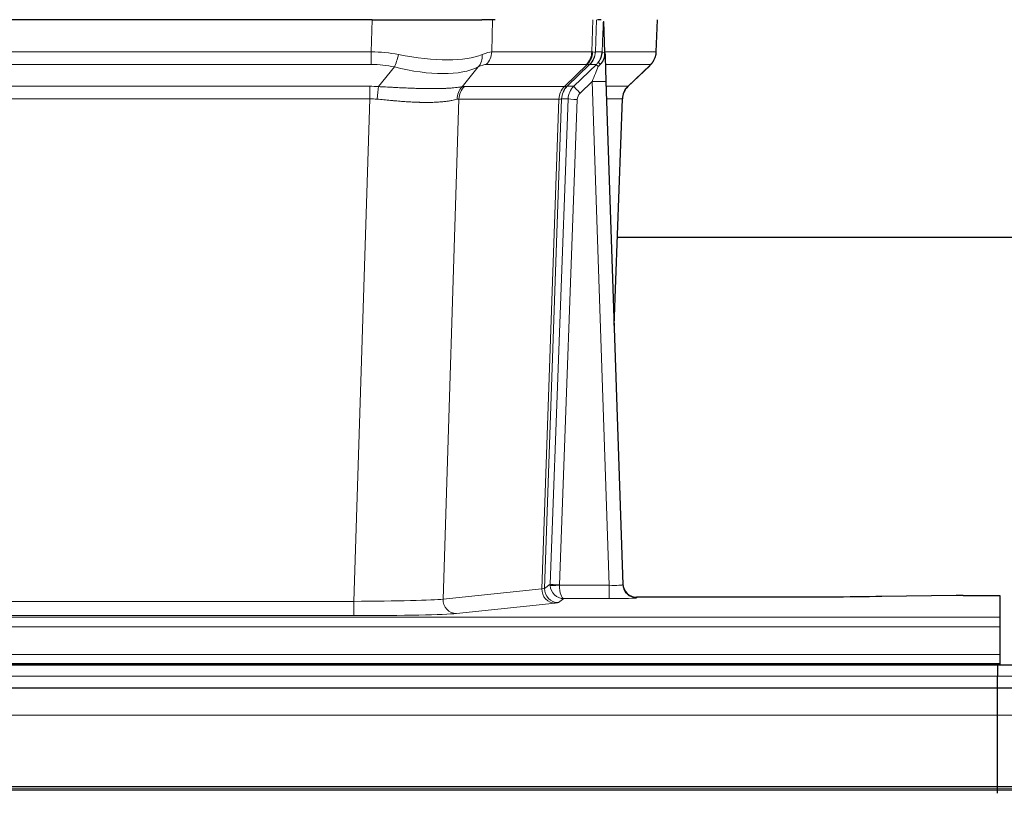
# Model space of a CAD drawing. Header units: inches. Extents: x 0 to 20790, y -12 to 14700.
# Tile 76 of 184: x 2638 to 2852, y 11964 to 12133. Entities that reach past the tile are written whole.
import ezdxf

# ---------------------------------------------------------------- set-up
doc = ezdxf.new("R2010")
doc.units = ezdxf.units.IN
doc.layers.add('1', color=7, linetype='Continuous', true_color=0xffffff)

msp = doc.modelspace()

# ---------------------------------------------------------------- linework, layer by layer
at = {"layer": '1', "color": 2, "linetype": 'Continuous', "lineweight": 25}
for p, q in [((2714.781, 12132.719), (2499.558, 12132.719)), ((2714.781, 12132.719), (2738.64, 12132.719)), ((2741.535, 12132.719), (2738.64, 12132.719)), ((2764.573, 12132.719), (2763.789, 12132.719)), ((2765.381, 12125.558), (2765.154, 12132.288)), ((2776.519, 12125.709), (2776.767, 12132.719)), ((2765.382, 12125.508), (2765.381, 12125.558)), ((2770.368, 12118.195), (2775.106, 12122.704)), ((2765.59, 12119.241), (2769.278, 12009.864)), ((2767.378, 12066.216), (2769.157, 12115.49)), ((2936.282, 12085.347), (2768.128, 12085.347)), ((2769.278, 12009.864), (2769.286, 12009.73)), ((2802.169, 12007.098), (2772.266, 12007.098)), ((2841.713, 12007.507), (2825.549, 12007.263)), ((2843.212, 12007.518), (2851.169, 12007.518)), ((2851.169, 12007.518), (2851.169, 12002.745)), ((2851.169, 12002.745), (2851.169, 12000.675)), ((2851.169, 12000.675), (2851.169, 11994.649)), ((2851.169, 11994.649), (2851.169, 11992.719)), ((2850.669, 11992.324), (1873.669, 11992.324)), ((2363.169, 11992.719), (2851.169, 11992.719)), ((2850.669, 11992.324), (2850.669, 11989.96)), ((2850.669, 11992.324), (2850.669, 11989.96)), ((3827.669, 11992.324), (2850.669, 11992.324)), ((2851.169, 11992.719), (2851.169, 11992.324)), ((2850.669, 11987.324), (2850.669, 11989.96)), ((2850.669, 11987.324), (2850.669, 11989.96)), ((2850.669, 11987.324), (1873.669, 11987.324)), ((2850.669, 11981.466), (2850.669, 11987.324)), ((3827.669, 11987.324), (2850.669, 11987.324)), ((2850.669, 11981.466), (2850.669, 11987.324)), ((2850.669, 11965.984), (2850.669, 11981.466)), ((2850.669, 11965.984), (2850.669, 11981.466)), ((2850.669, 11965.135), (1873.669, 11965.135)), ((2850.669, 11965.559), (2850.669, 11965.984)), ((2850.669, 11965.559), (2850.669, 11965.984)), ((2850.669, 11965.135), (2850.669, 11965.559)), ((2850.669, 11965.135), (2850.669, 11965.559)), ((2850.669, 11964.468), (2850.669, 11965.135)), ((3827.669, 11965.135), (2850.669, 11965.135)), ((2850.669, 11964.468), (2850.669, 11965.135))]:
    msp.add_line(p, q, dxfattribs=at)
at = {"layer": '1', "color": 110, "linetype": 'Continuous', "lineweight": 13}
for p, q in [((2714.59, 12125.725), (2714.781, 12132.719)), ((2740.963, 12132.719), (2740.772, 12125.725)), ((2762.519, 12125.725), (2762.763, 12132.719)), ((2763.548, 12132.719), (2763.304, 12125.725)), ((2776.503, 12125.725), (2776.75, 12132.719)), ((2499.748, 12125.725), (2714.59, 12125.725)), ((2714.59, 12122.987), (2714.59, 12125.725)), ((2740.772, 12125.725), (2762.519, 12125.725)), ((2763.304, 12125.725), (2764.766, 12125.725)), ((2765.375, 12125.725), (2776.503, 12125.725)), ((2714.59, 12122.987), (2499.748, 12122.987)), ((2761.337, 12122.987), (2739.589, 12122.987)), ((2756.557, 12118.179), (2761.503, 12122.975)), ((2762.048, 12122.975), (2757.157, 12118.231)), ((2758.594, 12118.238), (2763.521, 12122.987)), ((2763.521, 12122.987), (2762.086, 12122.987)), ((2775.285, 12122.987), (2765.465, 12122.987)), ((2770.376, 12118.214), (2775.189, 12122.795)), ((2716.161, 12118.16), (2719.614, 12122.429)), ((2737.813, 12122.429), (2734.32, 12118.111)), ((2500.09, 12118.237), (2714.248, 12118.237)), ((2714.248, 12115.499), (2714.248, 12118.237)), ((2757.182, 12118.238), (2758.594, 12118.238)), ((2762.592, 12119.245), (2759.982, 12116.729)), ((2766.286, 12009.703), (2762.592, 12119.245)), ((2765.624, 12118.238), (2770.364, 12118.238)), ((2734.822, 12118.179), (2756.557, 12118.179)), ((2714.248, 12115.499), (2500.09, 12115.499)), ((2710.774, 12006.213), (2714.248, 12115.499)), ((2733.64, 12115.459), (2730.183, 12006.682)), ((2755.375, 12115.459), (2733.64, 12115.459)), ((2751.668, 12008.929), (2755.381, 12115.459)), ((2755.964, 12115.503), (2752.254, 12009.043)), ((2753.482, 12009.94), (2757.373, 12115.503)), ((2759.371, 12115.362), (2755.48, 12009.799)), ((2757.373, 12115.503), (2755.964, 12115.503)), ((2769.145, 12115.503), (2765.716, 12115.503)), ((2767.372, 12066.39), (2769.145, 12115.503)), ((2752.254, 12009.043), (2753.482, 12009.94)), ((2755.481, 12009.703), (2766.286, 12009.703)), ((2766.286, 12009.703), (2766.286, 12006.809)), ((2730.183, 12006.682), (2751.668, 12008.929)), ((2772.266, 12007.098), (2772.277, 12006.966)), ((2503.564, 12006.213), (2710.774, 12006.213)), ((2710.774, 12006.213), (2710.774, 12003.11)), ((2754.577, 12005.812), (2733.091, 12003.565)), ((2756.444, 12006.809), (2755.25, 12005.937)), ((2766.286, 12006.809), (2756.444, 12006.809)), ((2363.169, 12002.745), (2851.169, 12002.745)), ((2710.774, 12003.11), (2503.564, 12003.11)), ((2363.169, 12000.675), (2851.169, 12000.675)), ((2363.169, 11994.649), (2851.169, 11994.649)), ((2850.669, 11989.96), (1873.669, 11989.96)), ((3827.669, 11989.96), (2850.669, 11989.96)), ((2850.669, 11981.466), (1873.669, 11981.466)), ((3827.669, 11981.466), (2850.669, 11981.466)), ((2850.669, 11965.984), (1873.669, 11965.984)), ((2850.669, 11965.559), (1873.669, 11965.559)), ((3827.669, 11965.984), (2850.669, 11965.984)), ((3827.669, 11965.559), (2850.669, 11965.559))]:
    msp.add_line(p, q, dxfattribs=at)
for centre, major_axis, ratio, start_param, end_param in [((2713.941, 12102.865), (26.983, 1.545), 0.8452785, 1.2775604, 1.4983912), ((2719.614, 12125.306), (-0.881, -3.902), 0.2224052, 0.7930597, 1.5799958), ((2714.843, 12135.954), (-26.677, 8.186), 0.3267204, 1.882912, 2.7667489), ((2735.117, 12125.306), (1.736, -3.604), 0.8689501, 0.3464596, 1.1333957), ((2713.941, 12102.865), (27.492, 22.639), 0.1155218, 0.1441436, 0.3649744), ((2736.893, 12125.865), (0, -4), 0.9702957, 0.7679449, 1.5358897), ((2758.64, 12125.865), (0, -4), 0.9702957, 0.7679449, 1.5358897), ((2758.807, 12125.853), (-0.603, -3.954), 0.9772749, 0.9153799, 1.6837369), ((2759.271, 12125.853), (1.703, -3.619), 0.9971774, 0.3287851, 1.0971421), ((2759.309, 12125.865), (0, -4), 0.9993908, 0.7679449, 1.5358897), ((2735.51, 12102.865), (27.661, 22.629), 0.117212, 0.1096858, 0.141666), ((2736.66, 12135.954), (-26.658, 10.191), 0.0473724, 2.9456198, 3.0909709), ((2735.509, 12102.864), (27.809, 22.856), 0.0163196, 0.0204945, 0.0524745), ((2766.763, 12125.655), (-1.999, 0.077), 0.1036431, 0.0350743, 0.8106069), ((2772.508, 12125.865), (0, 4), 0.9993908, 3.9095375, 4.6774824), ((2713.941, 12099.987), (16.721, 16.271), 0.9721633, 0.5640914, 0.7849223), ((2716.637, 12099.987), (23.46, 22.829), 0.1194803, 0.122173, 0.3430038), ((2738.206, 12099.987), (23.636, 22.829), 0.1185164, 0.0901184, 0.1220986), ((2736.66, 12135.954), (-25.449, 12.923), 0.0600246, 2.9512599, 3.096611), ((2738.287, 12099.987), (23.81, 22.997), 0.0168486, 0.0174428, 0.049423), ((2762.592, 12119.314), (1.856, 4.567), 0.0053314, 4.6992705, 5.4949999), ((2760.744, 12125.865), (3.533, 1.889), 0.9978056, 4.9883687, 5.134869), ((2764.909, 12121.549), (1.388, -1.44), 0.0242285, 3.1658454, 3.9417885), ((2765.496, 12122.203), (1.583, -1.222), 0.0276319, 3.169255, 3.9405385), ((2751.469, 12099.987), (23.826, 22.997), 0.016839, 6.1714068, 6.3006297), ((2714.843, 12135.954), (-25.873, 10.634), 0.4068526, 1.919368, 2.8032049), ((2713.458, 12094.237), (17.528, 16.98), 0.9676454, 0.7049971, 0.7848447), ((2759.934, 12115.354), (-1.442, 3.731), 0.998056, 0.3995344, 1.1665625), ((2759.959, 12115.36), (0, 4), 0.9993908, 0.7679449, 1.5351916), ((2732.345, 12094.22), (24.848, 24.014), 0.0168508, 0.0174344, 0.0398875), ((2761.371, 12115.36), (2.83, 2.828), 0.9993905, 1.5533428, 2.3205896), ((2759.982, 12116.799), (1.388, -1.44), 0.0242285, 3.1658454, 4.7375178), ((2762.592, 12119.14), (2.998, 0.101), 0.0348797, 6.2820091, 7.8528054), ((2773.14, 12115.36), (0, -4), 0.9993908, 3.9095375, 4.6767843), ((2745.495, 12094.22), (24.879, 24.014), 0.016827, 6.2565923, 6.3006169), ((2716.161, 12115.283), (0.32, 3.987), 0.0824896, 0.7712526, 1.5399639), ((2737.016, 12115.234), (-0.926, 3.891), 0.9457602, 0.5436933, 1.3082514), ((2737.519, 12115.301), (0, 4), 0.9702957, 0.7679449, 1.5315264), ((2710.757, 12094.07), (24.592, 23.931), 0.1189226, 0.1216051, 0.196623), ((2759.253, 12115.301), (0, 4), 0.9702957, 0.7679449, 1.5315264), ((2759.259, 12115.302), (-0.019, 4), 0.9702844, 0.7633847, 1.5270253), ((2761.371, 12115.29), (1.703, 1.052), 0.998638, 1.7848012, 2.5520479), ((2713.458, 12091.359), (2.819, 24.028), 0.8253154, 0.0219437, 0.1017912), ((2713.453, 12091.192), (20.559, 24.143), 0.1188179, 0.0965282, 0.1715462), ((2735.122, 12091.343), (20.849, 24.157), 0.0182437, 0.0122069, 0.0346602), ((2759.371, 12115.431), (1.999, -0.074), 0.0348758, 3.1764983, 4.7136745), ((2748.272, 12091.343), (20.882, 24.158), 0.0154016, 6.2548756, 6.2989002), ((2756.48, 12009.834), (0.383, 2.976), 0.9995819, 1.6634844, 1.7592499), ((2755.48, 12009.869), (1.999, -0.074), 0.0348758, 3.1764983, 4.7136745), ((2755.481, 12009.773), (-1.997, -0.118), 0.0348391, 0.0373692, 1.5687431), ((2756.444, 12009.808), (-0.98, 2.84), 0.9849493, 1.294853, 2.8045628), ((2756.48, 12009.764), (0.606, 0.798), 0.9977276, 2.1839213, 2.2796868), ((2756.444, 12009.808), (-0.028, 3), 0.3214645, 1.6026847, 3.1123946), ((2766.273, 12009.965), (-3.005, 0.103), 0.0869619, 1.577888, 3.1486843), ((2772.277, 12009.965), (-2.991, -0.235), 0.9996552, 0.0000105, 1.4923863), ((2754.577, 12008.811), (0.312, -2.984), 0.969741, 4.5720353, 6.175756), ((2732.251, 12008.957), (20.016, 0.105), 0.0266879, 6.037898, 6.2472222), ((2755.25, 12008.936), (1.769, -2.423), 0.9990158, 4.0464368, 5.6519121), ((2766.273, 12006.966), (-6.003, 0), 0.0262109, 1.5728579, 3.1436542), ((2710.768, 12006.711), (20.013, 0.095), 0.0248544, 4.7125895, 6.0379715), ((2733.091, 12006.564), (0.312, -2.984), 0.969741, 4.5720353, 6.175756), ((2732.251, 12005.958), (23.014, 0), 0.0261612, 6.0380559, 6.2473801), ((2710.768, 12003.712), (-23.012, 0), 0.0261647, 1.5710736, 2.8964556)]:
    msp.add_ellipse(centre, major_axis=major_axis, ratio=ratio, start_param=start_param, end_param=end_param, dxfattribs=at)
at = {"layer": '1', "color": 2, "linetype": 'Continuous', "lineweight": 25}
for centre, major_axis, ratio, start_param, end_param in [((2765.59, 12119.415), (-0.227, 6.726), 0.0008736, 0.4374328, 1.5967123), ((2772.412, 12125.673), (3.174, -2.434), 0.9869112, 6.1322815, 6.2830018), ((2773.153, 12115.337), (-3.886, 0.947), 0.998973, 5.7186048, 6.4862172), ((2772.266, 12010.102), (-0.15, 3), 0.998739, 1.5545356, 3.0917055), ((2843.215, 12007.439), (-3, 0), 0.0262223, 4.7133912, 5.2365954)]:
    msp.add_ellipse(centre, major_axis=major_axis, ratio=ratio, start_param=start_param, end_param=end_param, dxfattribs=at)
at = {"layer": '1', "color": 110, "linetype": 'Continuous', "lineweight": 13}
for points, knots in [([(2764.766, 12125.725), (2764.787, 12126.277), (2764.809, 12126.829), (2764.852, 12127.931), (2764.873, 12128.482), (2764.906, 12129.307), (2764.917, 12129.581), (2764.939, 12130.13), (2764.95, 12130.404), (2764.973, 12130.951), (2764.984, 12131.224), (2765.001, 12131.633), (2765.007, 12131.769), (2765.018, 12132.04), (2765.024, 12132.176), (2765.03, 12132.311)], [0, 0, 0, 0, 0.25, 0.25, 0.5, 0.5, 0.625, 0.625, 0.75, 0.75, 0.875, 0.875, 0.9375, 0.9375, 1, 1, 1, 1]), ([(2716.161, 12118.16), (2716.679, 12118.138), (2717.194, 12118.113), (2718.219, 12118.062), (2718.73, 12118.035), (2719.364, 12118.002), (2719.491, 12117.996), (2719.744, 12117.983), (2719.87, 12117.976), (2720.246, 12117.957), (2720.496, 12117.944), (2721.238, 12117.907), (2721.725, 12117.884), (2722.683, 12117.84), (2723.155, 12117.82), (2724.084, 12117.785), (2724.541, 12117.77), (2725.214, 12117.751), (2725.437, 12117.745), (2725.768, 12117.738), (2725.877, 12117.736), (2726.041, 12117.732), (2726.096, 12117.731), (2726.205, 12117.729), (2726.691, 12117.721), (2727.16, 12117.717), (2727.965, 12117.715), (2728.743, 12117.72), (2729.466, 12117.736), (2730.161, 12117.757), (2730.496, 12117.771), (2730.896, 12117.791), (2730.975, 12117.795), (2731.131, 12117.803), (2731.209, 12117.808), (2731.438, 12117.821), (2731.585, 12117.831), (2732.015, 12117.861), (2732.284, 12117.882), (2732.785, 12117.928), (2733.018, 12117.951), (2733.45, 12117.999), (2733.648, 12118.022), (2734.01, 12118.069), (2734.174, 12118.091), (2734.32, 12118.111)], [0, 0, 0, 0, 0.0625, 0.0625, 0.125, 0.125, 0.140625, 0.140625, 0.15625, 0.15625, 0.1875, 0.1875, 0.25, 0.25, 0.3125, 0.3125, 0.375, 0.375, 0.40625, 0.40625, 0.421875, 0.421875, 0.4296875, 0.4296875, 0.4375, 0.5, 0.5, 0.5625, 0.625, 0.625, 0.6875, 0.6875, 0.703125, 0.703125, 0.71875, 0.71875, 0.75, 0.75, 0.8125, 0.8125, 0.875, 0.875, 0.9375, 0.9375, 1, 1, 1, 1]), ([(2733.221, 12115.398), (2733.065, 12115.356), (2732.893, 12115.313), (2732.518, 12115.227), (2732.315, 12115.185), (2731.877, 12115.103), (2731.642, 12115.063), (2731.142, 12114.988), (2730.877, 12114.953), (2730.455, 12114.905), (2730.31, 12114.89), (2730.087, 12114.868), (2730.011, 12114.861), (2729.859, 12114.848), (2729.782, 12114.841), (2729.394, 12114.81), (2729.071, 12114.789), (2728.401, 12114.754), (2727.707, 12114.729), (2726.966, 12114.721), (2726.2, 12114.722), (2725.805, 12114.727), (2725.347, 12114.737), (2725.296, 12114.739), (2725.194, 12114.741), (2725.142, 12114.743), (2724.987, 12114.747), (2724.676, 12114.757), (2724.362, 12114.769), (2723.726, 12114.796), (2723.296, 12114.818), (2722.422, 12114.871), (2721.978, 12114.9), (2721.076, 12114.967), (2720.618, 12115.003), (2719.921, 12115.061), (2719.687, 12115.081), (2719.333, 12115.112), (2719.215, 12115.123), (2718.977, 12115.144), (2718.858, 12115.155), (2718.262, 12115.209), (2717.782, 12115.253), (2716.816, 12115.343), (2716.331, 12115.388), (2715.842, 12115.432)], [0, 0, 0, 0, 0.0625, 0.0625, 0.125, 0.125, 0.1875, 0.1875, 0.25, 0.25, 0.28125, 0.28125, 0.296875, 0.296875, 0.3125, 0.3125, 0.375, 0.375, 0.4375, 0.5, 0.5, 0.5625, 0.5625, 0.5703125, 0.5703125, 0.578125, 0.578125, 0.59375, 0.625, 0.625, 0.6875, 0.6875, 0.75, 0.75, 0.8125, 0.8125, 0.84375, 0.84375, 0.859375, 0.859375, 0.875, 0.875, 0.9375, 0.9375, 1, 1, 1, 1]), ([(2755.943, 12115.498), (2755.907, 12115.484), (2755.841, 12115.474), (2755.654, 12115.46), (2755.532, 12115.458), (2755.381, 12115.459)], [0, 0, 0, 0, 0.5, 0.5, 1, 1, 1, 1])]:
    msp.add_open_spline(points, degree=3, knots=knots, dxfattribs=at)
at = {"layer": '1', "color": 2, "linetype": 'Continuous', "lineweight": 25}
msp.add_open_spline([(2765.03, 12132.311), (2765.033, 12132.307), (2765.058, 12132.299), (2765.116, 12132.292), (2765.154, 12132.288)], degree=3, dxfattribs=at)
for points, knots in [([(2763.913, 12123.424), (2763.929, 12123.445), (2763.946, 12123.467), (2763.978, 12123.511), (2763.994, 12123.533), (2764.041, 12123.599), (2764.071, 12123.643), (2764.159, 12123.776), (2764.213, 12123.865), (2764.313, 12124.047), (2764.36, 12124.138), (2764.424, 12124.278), (2764.445, 12124.325), (2764.484, 12124.42), (2764.503, 12124.467), (2764.556, 12124.61), (2764.588, 12124.707), (2764.644, 12124.901), (2764.668, 12124.999), (2764.71, 12125.2), (2764.727, 12125.302), (2764.746, 12125.458), (2764.751, 12125.511), (2764.76, 12125.617), (2764.764, 12125.671), (2764.766, 12125.725)], [0, 0, 0, 0, 0.03125, 0.03125, 0.0625, 0.0625, 0.125, 0.125, 0.25, 0.25, 0.375, 0.375, 0.4375, 0.4375, 0.5, 0.5, 0.625, 0.625, 0.75, 0.75, 0.875, 0.875, 0.9375, 0.9375, 1, 1, 1, 1]), ([(2764.368, 12123.024), (2764.387, 12123.048), (2764.407, 12123.07), (2764.447, 12123.114), (2764.467, 12123.135), (2764.507, 12123.177), (2764.527, 12123.198), (2764.567, 12123.24), (2764.586, 12123.26), (2764.644, 12123.323), (2764.681, 12123.366), (2764.754, 12123.452), (2764.788, 12123.496), (2764.855, 12123.587), (2764.888, 12123.633), (2764.934, 12123.704), (2764.949, 12123.728), (2764.978, 12123.777), (2764.992, 12123.801), (2765.062, 12123.925), (2765.111, 12124.027), (2765.197, 12124.238), (2765.234, 12124.346), (2765.273, 12124.486), (2765.28, 12124.514), (2765.294, 12124.571), (2765.301, 12124.6), (2765.32, 12124.686), (2765.33, 12124.743), (2765.358, 12124.916), (2765.384, 12125.15), (2765.386, 12125.388), (2765.382, 12125.508)], [0, 0, 0, 0, 0.03125, 0.03125, 0.0625, 0.0625, 0.09375, 0.09375, 0.125, 0.125, 0.1875, 0.1875, 0.25, 0.25, 0.3125, 0.3125, 0.34375, 0.34375, 0.375, 0.375, 0.5, 0.5, 0.625, 0.625, 0.65625, 0.65625, 0.6875, 0.6875, 0.75, 0.75, 0.875, 1, 1, 1, 1]), ([(2775.587, 12123.239), (2775.644, 12123.307), (2775.771, 12123.49), (2776.022, 12123.871), (2776.327, 12124.554), (2776.532, 12125.205), (2776.501, 12125.617), (2776.495, 12125.672)], [0, 0, 0, 0, 0.2255282, 0.4356233, 0.6511466, 0.9537437, 1, 1, 1, 1]), ([(2763.918, 12122.527), (2763.957, 12122.567), (2763.996, 12122.607), (2764.074, 12122.688), (2764.112, 12122.728), (2764.225, 12122.853), (2764.297, 12122.937), (2764.368, 12123.024)], [0, 0, 0, 0, 0.25, 0.25, 0.5, 0.5, 1, 1, 1, 1]), ([(2825.549, 12007.263), (2822.015, 12007.209), (2818.214, 12007.168), (2810.331, 12007.112), (2806.25, 12007.098), (2802.169, 12007.098)], [0, 0, 0, 0, 0.5, 0.5, 1, 1, 1, 1])]:
    msp.add_open_spline(points, degree=3, knots=knots, dxfattribs=at)
at = {"layer": '1', "color": 110, "linetype": 'Continuous', "lineweight": 13}
msp.add_open_spline([(2756.562, 12118.179), (2756.725, 12118.185), (2756.987, 12118.199), (2757.122, 12118.22), (2757.157, 12118.231)], degree=3, dxfattribs=at)
for points, weights in [([(2756.557, 12118.179), (2756.56, 12118.179), (2756.562, 12118.179)], [0.500000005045, 0.499999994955, 0.500000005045]), ([(2755.381, 12115.459), (2755.378, 12115.459), (2755.375, 12115.459)], [0.500000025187, 0.499999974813, 0.500000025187])]:
    msp.add_rational_spline(points, weights, degree=2, dxfattribs=at)

doc.saveas('drawing.dxf')
